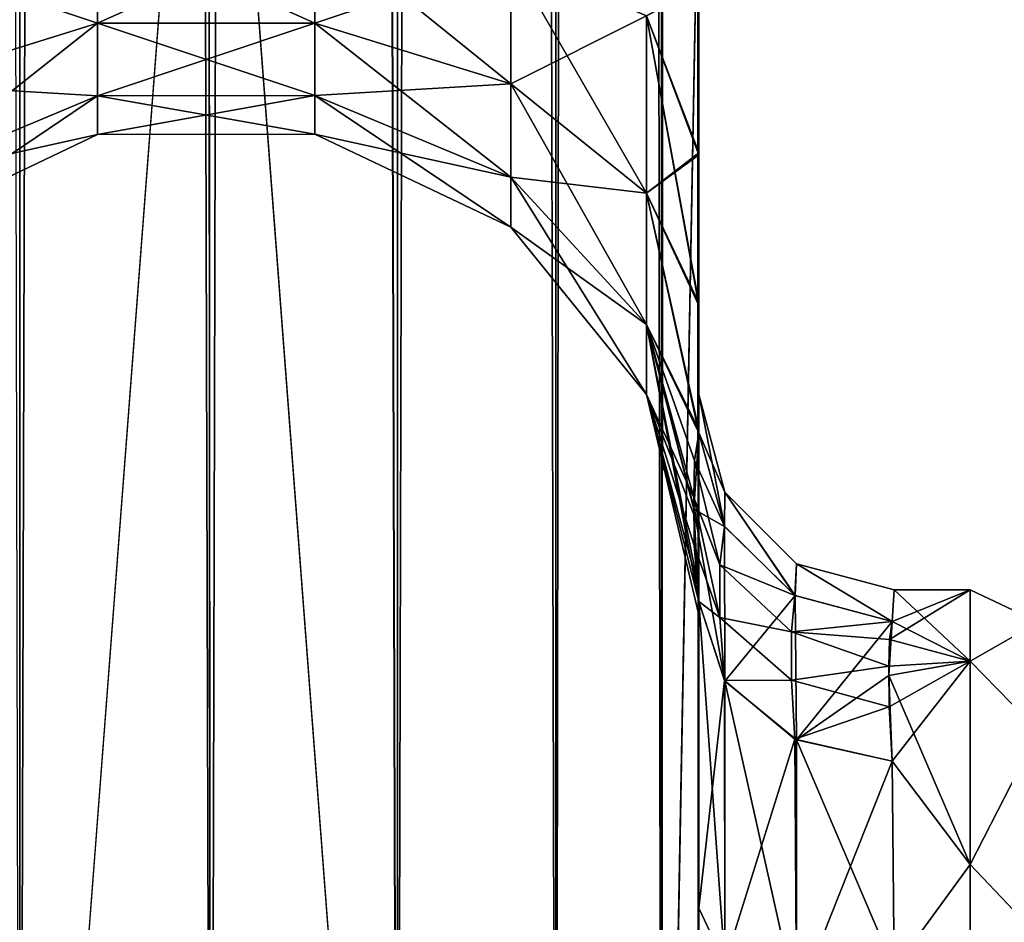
# Model space of a CAD drawing. Extents: x -23 to 470, y -1800 to 0.
# Tile 61 of 198: x 340 to 365, y -1757 to -1733. Entities that reach past the tile are written whole.
import ezdxf

# ---------------------------------------------------------------- set-up
doc = ezdxf.new("R2010")
doc.units = 0
doc.header["$LTSCALE"] = 66.825
for name, color, linetype in [('393', 7, 'CONTINUOUS'), ('397', 7, 'CONTINUOUS'), ('401', 7, 'CONTINUOUS'), ('402', 7, 'CONTINUOUS'), ('403', 7, 'CONTINUOUS'), ('407', 7, 'CONTINUOUS'), ('431', 7, 'CONTINUOUS'), ('432', 7, 'CONTINUOUS'), ('439', 7, 'CONTINUOUS'), ('440', 7, 'CONTINUOUS'), ('441', 7, 'CONTINUOUS'), ('442', 7, 'CONTINUOUS'), ('447', 7, 'CONTINUOUS'), ('448', 7, 'CONTINUOUS')]:
    doc.layers.add(name, color=color, linetype=linetype)

msp = doc.modelspace()

# ---------------------------------------------------------------- linework, layer by layer
at = {"layer": '393', "linetype": 'CONTINUOUS'}
for points in [[(357.55, -1732.609, 0.489), (357.55, -1742.999, 0), (357.55, -1728.15), (357.55, -1732.609, 0.489)], [(357.55, -1728.15), (357.55, -1742.999, 0), (357.55, -1732.606, -0.488), (357.55, -1728.15)], [(357.55, -1780, 41), (357.55, -1782.865, 40.431), (357.55, -1728.15, 41), (357.55, -1780, 41)], [(357.55, -1728.15, 41), (357.55, -1782.865, 40.431), (357.55, -1732.578, 40.518), (357.55, -1728.15, 41)], [(357.55, -1728.15, -41), (357.55, -1732.582, -40.517), (357.55, -1780, -41), (357.55, -1728.15, -41)], [(357.55, -1782.865, 40.431), (357.55, -1783.734, 40), (357.55, -1732.578, 40.518), (357.55, -1782.865, 40.431)], [(357.55, -1732.578, 40.518), (357.55, -1783.734, 40), (357.55, -1736.807, 39.076), (357.55, -1732.578, 40.518)], [(357.55, -1732.582, -40.517), (357.55, -1736.812, -39.073), (357.55, -1782.865, -40.431), (357.55, -1732.582, -40.517)], [(357.55, -1780, -41), (357.55, -1732.582, -40.517), (357.55, -1782.865, -40.431), (357.55, -1780, -41)], [(357.55, -1732.606, -0.488), (357.55, -1742.999, 0), (357.55, -1736.86, -1.949), (357.55, -1732.606, -0.488)], [(357.55, -1736.863, 1.951), (357.55, -1742.999, 0), (357.55, -1732.609, 0.489), (357.55, -1736.863, 1.951)], [(357.55, -1785.305, 38.801), (357.55, -1786.5, 37.234), (357.55, -1736.807, 39.076), (357.55, -1785.305, 38.801)], [(357.55, -1736.807, 39.076), (357.55, -1786.5, 37.234), (357.55, -1740.654, 36.743), (357.55, -1736.807, 39.076)], [(357.55, -1783.734, 40), (357.55, -1785.305, 38.801), (357.55, -1736.807, 39.076), (357.55, -1783.734, 40)], [(357.55, -1736.812, -39.073), (357.55, -1740.659, -36.739), (357.55, -1785.305, -38.801), (357.55, -1736.812, -39.073)], [(357.55, -1782.865, -40.431), (357.55, -1736.812, -39.073), (357.55, -1783.734, -40), (357.55, -1782.865, -40.431)], [(357.55, -1783.734, -40), (357.55, -1736.812, -39.073), (357.55, -1785.305, -38.801), (357.55, -1783.734, -40)], [(357.55, -1736.86, -1.949), (357.55, -1742.999, 0), (357.55, -1740.715, -4.303), (357.55, -1736.86, -1.949)], [(357.55, -1740.718, 4.305), (357.55, -1742.999, 0), (357.55, -1736.863, 1.951), (357.55, -1740.718, 4.305)], [(357.55, -1786.5, 37.234), (357.55, -1786.933, 36.36), (357.55, -1740.654, 36.743), (357.55, -1786.5, 37.234)], [(357.55, -1740.654, 36.743), (357.55, -1786.933, 36.36), (357.55, -1743.902, 33.619), (357.55, -1740.654, 36.743)], [(357.55, -1740.659, -36.739), (357.55, -1743.907, -33.614), (357.55, -1786.933, -36.36), (357.55, -1740.659, -36.739)], [(357.55, -1785.305, -38.801), (357.55, -1740.659, -36.739), (357.55, -1786.5, -37.234), (357.55, -1785.305, -38.801)], [(357.55, -1786.5, -37.234), (357.55, -1740.659, -36.739), (357.55, -1786.933, -36.36), (357.55, -1786.5, -37.234)], [(357.55, -1742.999, 0), (357.55, -1743.98, -7.473), (357.55, -1740.715, -4.303), (357.55, -1742.999, 0)], [(357.55, -1743.98, 7.474), (357.55, -1742.999, 0), (357.55, -1740.718, 4.305), (357.55, -1743.98, 7.474)], [(357.55, -1786.933, 36.36), (357.55, -1787.5, 33.5), (357.55, -1743.902, 33.619), (357.55, -1786.933, 36.36)], [(357.55, -1743.902, 33.619), (357.55, -1787.5, 33.5), (357.55, -1746.388, 29.857), (357.55, -1743.902, 33.619)], [(357.55, -1743.907, -33.614), (357.55, -1746.391, -29.85), (357.55, -1787.5, -33.5), (357.55, -1743.907, -33.614)], [(357.55, -1786.933, -36.36), (357.55, -1743.907, -33.614), (357.55, -1787.5, -33.5), (357.55, -1786.933, -36.36)], [(357.55, -1746.388, 29.857), (357.55, -1787.5, 33.5), (357.55, -1777.301, 28.507), (357.55, -1746.388, 29.857)], [(357.55, -1747.986, 25.66), (357.55, -1746.388, 29.857), (357.55, -1766.309, 28.436), (357.55, -1747.986, 25.66)], [(357.55, -1766.309, 28.436), (357.55, -1746.388, 29.857), (357.55, -1777.301, 28.507), (357.55, -1766.309, 28.436)], [(357.55, -1746.391, -29.85), (357.55, -1747.989, -25.651), (357.55, -1766.309, -28.436), (357.55, -1746.391, -29.85)], [(357.55, -1787.5, -33.5), (357.55, -1746.391, -29.85), (357.55, -1777.301, -28.507), (357.55, -1787.5, -33.5)], [(357.55, -1777.301, -28.507), (357.55, -1746.391, -29.85), (357.55, -1766.309, -28.436), (357.55, -1777.301, -28.507)], [(357.55, -1748.636, 21.226), (357.55, -1747.986, 25.66), (357.55, -1756.145, 24.276), (357.55, -1748.636, 21.226)], [(357.55, -1756.145, 24.276), (357.55, -1747.986, 25.66), (357.55, -1766.309, 28.436), (357.55, -1756.145, 24.276)], [(357.55, -1747.989, -25.651), (357.55, -1748.636, -21.217), (357.55, -1756.146, -24.276), (357.55, -1747.989, -25.651)], [(357.55, -1766.309, -28.436), (357.55, -1747.989, -25.651), (357.55, -1756.146, -24.276), (357.55, -1766.309, -28.436)], [(357.55, -1748.636, -21.217), (357.55, -1748.297, -16.708), (357.55, -1756.146, -24.276), (357.55, -1748.636, -21.217)], [(357.55, -1748.298, 16.71), (357.55, -1748.636, 21.226), (357.55, -1756.145, 24.276), (357.55, -1748.298, 16.71)]]:
    msp.add_3dface(points, dxfattribs=at)
at = {"layer": '397', "linetype": 'CONTINUOUS'}
for points in [[(364.5, -1749.827, 9.184), (364.5, -1748, 0), (362.438, -1749.269, 7.699), (364.5, -1749.827, 9.184)], [(362.438, -1749.269, 7.699), (364.5, -1748, 0), (362.5, -1748.811, 6.186), (362.438, -1749.269, 7.699)], [(362.556, -1748, 0), (364.5, -1749.827, -9.184), (362.5, -1748.811, -6.186), (362.556, -1748, 0)], [(362.5, -1748.811, 6.186), (364.5, -1748, 0), (362.556, -1748, 0), (362.5, -1748.811, 6.186)], [(364.5, -1748, 0), (364.5, -1749.827, -9.184), (362.556, -1748, 0), (364.5, -1748, 0)], [(362.5, -1748.811, -6.186), (364.5, -1749.827, -9.184), (362.416, -1750.196, -10.029), (362.5, -1748.811, -6.186)], [(362.418, -1749.956, 9.491), (364.5, -1749.827, 9.184), (362.438, -1749.269, 7.699), (362.418, -1749.956, 9.491)], [(364.5, -1749.827, -9.184), (364.5, -1755.029, -16.971), (362.416, -1750.196, -10.029), (364.5, -1749.827, -9.184)], [(362.425, -1750.99, 11.601), (364.5, -1749.827, 9.184), (362.418, -1749.956, 9.491), (362.425, -1750.99, 11.601)], [(362.5, -1752.383, 13.826), (364.5, -1749.827, 9.184), (362.425, -1750.99, 11.601), (362.5, -1752.383, 13.826)], [(364.5, -1755.029, 16.971), (364.5, -1749.827, 9.184), (362.5, -1752.383, 13.826), (364.5, -1755.029, 16.971)], [(362.416, -1750.196, -10.029), (364.5, -1755.029, -16.971), (362.5, -1752.383, -13.826), (362.416, -1750.196, -10.029)], [(362.5, -1752.383, -13.826), (364.5, -1755.029, -16.971), (362.554, -1757.703, -19.277), (362.5, -1752.383, -13.826)], [(362.554, -1757.703, 19.277), (364.5, -1755.029, 16.971), (362.5, -1752.383, 13.826), (362.554, -1757.703, 19.277)], [(364.5, -1755.029, -16.971), (364.5, -1762.816, -22.173), (362.554, -1757.703, -19.277), (364.5, -1755.029, -16.971)], [(364.5, -1762.816, 22.173), (364.5, -1755.029, 16.971), (362.554, -1757.703, 19.277), (364.5, -1762.816, 22.173)]]:
    msp.add_3dface(points, dxfattribs=at)
at = {"layer": '401', "linetype": 'CONTINUOUS'}
for points in [[(340.16, -1780, 52.546), (340.16, -20, 52.546), (336.111, -20, 49.839), (340.16, -1780, 52.546)], [(340.16, -1780, 52.546), (345.05, -1780, 53.5), (340.16, -20, 52.546), (340.16, -1780, 52.546)], [(345.05, -1780, 53.5), (345, -1716.55, 53.5), (340.16, -20, 52.546), (345.05, -1780, 53.5)]]:
    msp.add_3dface(points, dxfattribs=at)
at = {"layer": '402', "linetype": 'CONTINUOUS'}
for points in [[(340.16, -1780, -52.546), (336.111, -1780, -49.839), (340.16, -20, -52.546), (340.16, -1780, -52.546)], [(345, -83.45, -53.5), (340.16, -1780, -52.546), (345.05, -20, -53.5), (345, -83.45, -53.5)], [(345.05, -20, -53.5), (340.16, -1780, -52.546), (340.16, -20, -52.546), (345.05, -20, -53.5)], [(340.16, -1780, -52.546), (345, -83.45, -53.5), (345, -1716.55, -53.5), (340.16, -1780, -52.546)], [(345.05, -1780, -53.5), (340.16, -1780, -52.546), (345, -1716.55, -53.5), (345.05, -1780, -53.5)]]:
    msp.add_3dface(points, dxfattribs=at)
at = {"layer": '403', "linetype": 'CONTINUOUS'}
for points in [[(345.05, -1780, -53.5), (345, -1716.55, -53.5), (349.834, -20, -52.548), (345.05, -1780, -53.5)], [(349.834, -1780, -52.548), (345.05, -1780, -53.5), (349.834, -20, -52.548), (349.834, -1780, -52.548)], [(353.889, -1780, -49.839), (349.834, -1780, -52.548), (353.889, -20, -49.839), (353.889, -1780, -49.839)], [(353.889, -20, -49.839), (349.834, -1780, -52.548), (349.834, -20, -52.548), (353.889, -20, -49.839)], [(356.598, -1780, -45.784), (353.889, -1780, -49.839), (356.598, -20, -45.784), (356.598, -1780, -45.784)], [(356.598, -20, -45.784), (353.889, -1780, -49.839), (353.889, -20, -49.839), (356.598, -20, -45.784)], [(357.55, -20, -41), (357.55, -71.85, -41), (356.598, -1780, -45.784), (357.55, -20, -41)], [(357.55, -20, -41), (356.598, -1780, -45.784), (356.598, -20, -45.784), (357.55, -20, -41)], [(357.55, -71.85, -41), (357.55, -1728.15, -41), (356.598, -1780, -45.784), (357.55, -71.85, -41)], [(357.55, -1728.15, -41), (357.55, -1780, -41), (356.598, -1780, -45.784), (357.55, -1728.15, -41)]]:
    msp.add_3dface(points, dxfattribs=at)
at = {"layer": '407', "linetype": 'CONTINUOUS'}
for points in [[(345, -83.45, 53.5), (349.834, -1780, 52.548), (345.05, -20, 53.5), (345, -83.45, 53.5)], [(345.05, -20, 53.5), (349.834, -1780, 52.548), (349.834, -20, 52.548), (345.05, -20, 53.5)], [(349.834, -1780, 52.548), (353.889, -1780, 49.839), (349.834, -20, 52.548), (349.834, -1780, 52.548)], [(349.834, -20, 52.548), (353.889, -1780, 49.839), (353.889, -20, 49.839), (349.834, -20, 52.548)], [(353.889, -1780, 49.839), (356.598, -1780, 45.784), (353.889, -20, 49.839), (353.889, -1780, 49.839)], [(353.889, -20, 49.839), (356.598, -1780, 45.784), (356.598, -20, 45.784), (353.889, -20, 49.839)], [(357.55, -1780, 41), (357.55, -1728.15, 41), (356.598, -20, 45.784), (357.55, -1780, 41)], [(356.598, -1780, 45.784), (357.55, -1780, 41), (356.598, -20, 45.784), (356.598, -1780, 45.784)], [(345, -1716.55, 53.5), (349.834, -1780, 52.548), (345, -83.45, 53.5), (345, -1716.55, 53.5)], [(345.05, -1780, 53.5), (349.834, -1780, 52.548), (345, -1716.55, 53.5), (345.05, -1780, 53.5)]]:
    msp.add_3dface(points, dxfattribs=at)
at = {"layer": '431', "linetype": 'CONTINUOUS'}
for points in [[(337.139, -1731.824, 10.407), (337.139, -1735.054, 12.272), (342.152, -1730.995, 12.684), (337.139, -1731.824, 10.407)], [(342.152, -1730.995, 12.684), (337.139, -1735.054, 12.272), (342.152, -1733.496, 14.129), (342.152, -1730.995, 12.684)], [(342.152, -1733.496, 26.871), (337.139, -1731.824, 30.593), (342.152, -1730.995, 28.316), (342.152, -1733.496, 26.871)], [(342.152, -1730.995, 12.684), (342.152, -1733.496, 14.129), (347.721, -1730.992, 12.69), (342.152, -1730.995, 12.684)], [(347.721, -1730.992, 12.69), (342.152, -1733.496, 14.129), (347.721, -1733.492, 14.133), (347.721, -1730.992, 12.69)], [(347.721, -1733.492, 26.867), (342.152, -1730.995, 28.316), (347.721, -1730.992, 28.31), (347.721, -1733.492, 26.867)], [(342.152, -1733.496, 26.871), (342.152, -1730.995, 28.316), (347.721, -1733.492, 26.867), (342.152, -1733.496, 26.871)], [(347.721, -1730.992, 12.69), (347.721, -1733.492, 14.133), (352.739, -1731.818, 10.423), (347.721, -1730.992, 12.69)], [(347.721, -1733.492, 26.867), (347.721, -1730.992, 28.31), (352.739, -1735.043, 28.715), (347.721, -1733.492, 26.867)], [(347.721, -1730.992, 28.31), (352.739, -1731.818, 30.577), (352.739, -1735.043, 28.715), (347.721, -1730.992, 28.31)], [(337.139, -1735.054, 28.728), (337.139, -1731.824, 30.593), (342.152, -1733.496, 26.871), (337.139, -1735.054, 28.728)], [(347.721, -1733.492, 14.133), (352.739, -1735.043, 12.285), (352.739, -1731.818, 10.423), (347.721, -1733.492, 14.133)], [(356.212, -1733.306, 34.667), (356.212, -1737.841, 32.049), (352.739, -1731.818, 30.577), (356.212, -1733.306, 34.667)], [(352.739, -1731.818, 30.577), (356.212, -1737.841, 32.049), (352.739, -1735.043, 28.715), (352.739, -1731.818, 30.577)], [(352.739, -1735.043, 12.285), (356.212, -1733.306, 6.333), (352.739, -1731.818, 10.423), (352.739, -1735.043, 12.285)], [(357.55, -1732.578, 40.518), (357.55, -1736.807, 39.076), (356.212, -1733.306, 34.667), (357.55, -1732.578, 40.518)], [(357.55, -1736.863, 1.951), (357.55, -1732.609, 0.489), (356.212, -1733.306, 6.333), (357.55, -1736.863, 1.951)], [(356.212, -1737.841, 8.951), (356.212, -1733.306, 6.333), (352.739, -1735.043, 12.285), (356.212, -1737.841, 8.951)], [(356.212, -1737.841, 8.951), (357.55, -1736.863, 1.951), (356.212, -1733.306, 6.333), (356.212, -1737.841, 8.951)], [(357.55, -1736.807, 39.076), (357.55, -1740.654, 36.743), (356.212, -1733.306, 34.667), (357.55, -1736.807, 39.076)], [(356.212, -1733.306, 34.667), (357.55, -1740.654, 36.743), (356.212, -1737.841, 32.049), (356.212, -1733.306, 34.667)], [(337.139, -1735.054, 12.272), (337.139, -1737.452, 15.129), (342.152, -1733.496, 14.129), (337.139, -1735.054, 12.272)], [(342.152, -1733.496, 14.129), (337.139, -1737.452, 15.129), (342.152, -1735.353, 16.341), (342.152, -1733.496, 14.129)], [(342.152, -1735.353, 24.659), (337.139, -1735.054, 28.728), (342.152, -1733.496, 26.871), (342.152, -1735.353, 24.659)], [(342.152, -1733.496, 14.129), (342.152, -1735.353, 16.341), (347.721, -1733.492, 14.133), (342.152, -1733.496, 14.129)], [(347.721, -1733.492, 14.133), (342.152, -1735.353, 16.341), (347.721, -1735.347, 16.345), (347.721, -1733.492, 14.133)], [(347.721, -1735.347, 24.655), (342.152, -1733.496, 26.871), (347.721, -1733.492, 26.867), (347.721, -1735.347, 24.655)], [(342.152, -1735.353, 24.659), (342.152, -1733.496, 26.871), (347.721, -1735.347, 24.655), (342.152, -1735.353, 24.659)], [(347.721, -1733.492, 14.133), (347.721, -1735.347, 16.345), (352.739, -1735.043, 12.285), (347.721, -1733.492, 14.133)], [(347.721, -1735.347, 24.655), (347.721, -1733.492, 26.867), (352.739, -1737.437, 25.862), (347.721, -1735.347, 24.655)], [(347.721, -1733.492, 26.867), (352.739, -1735.043, 28.715), (352.739, -1737.437, 25.862), (347.721, -1733.492, 26.867)], [(337.139, -1737.452, 25.871), (337.139, -1735.054, 28.728), (342.152, -1735.353, 24.659), (337.139, -1737.452, 25.871)], [(347.721, -1735.347, 16.345), (352.739, -1737.437, 15.138), (352.739, -1735.043, 12.285), (347.721, -1735.347, 16.345)], [(356.212, -1737.841, 32.049), (356.212, -1741.207, 28.038), (352.739, -1735.043, 28.715), (356.212, -1737.841, 32.049)], [(352.739, -1735.043, 28.715), (356.212, -1741.207, 28.038), (352.739, -1737.437, 25.862), (352.739, -1735.043, 28.715)], [(352.739, -1737.437, 15.138), (356.212, -1737.841, 8.951), (352.739, -1735.043, 12.285), (352.739, -1737.437, 15.138)], [(337.139, -1737.452, 15.129), (337.139, -1738.728, 18.635), (342.152, -1735.353, 16.341), (337.139, -1737.452, 15.129)], [(342.152, -1735.353, 16.341), (337.139, -1738.728, 18.635), (342.152, -1736.341, 19.056), (342.152, -1735.353, 16.341)], [(342.152, -1736.341, 21.944), (337.139, -1737.452, 25.871), (342.152, -1735.353, 24.659), (342.152, -1736.341, 21.944)], [(342.152, -1735.353, 16.341), (342.152, -1736.341, 19.056), (347.721, -1735.347, 16.345), (342.152, -1735.353, 16.341)], [(347.721, -1735.347, 16.345), (342.152, -1736.341, 19.056), (347.721, -1736.335, 19.057), (347.721, -1735.347, 16.345)], [(347.721, -1736.335, 21.943), (342.152, -1735.353, 24.659), (347.721, -1735.347, 24.655), (347.721, -1736.335, 21.943)], [(342.152, -1736.341, 21.944), (342.152, -1735.353, 24.659), (347.721, -1736.335, 21.943), (342.152, -1736.341, 21.944)], [(347.721, -1735.347, 16.345), (347.721, -1736.335, 19.057), (352.739, -1737.437, 15.138), (347.721, -1735.347, 16.345)], [(347.721, -1736.335, 21.943), (347.721, -1735.347, 24.655), (352.739, -1738.711, 22.362), (347.721, -1736.335, 21.943)], [(347.721, -1735.347, 24.655), (352.739, -1737.437, 25.862), (352.739, -1738.711, 22.362), (347.721, -1735.347, 24.655)], [(337.139, -1738.728, 18.635), (337.139, -1738.728, 22.365), (342.152, -1736.341, 19.056), (337.139, -1738.728, 18.635)], [(337.139, -1738.728, 22.365), (337.139, -1737.452, 25.871), (342.152, -1736.341, 21.944), (337.139, -1738.728, 22.365)], [(342.152, -1736.341, 19.056), (337.139, -1738.728, 22.365), (342.152, -1736.341, 21.944), (342.152, -1736.341, 19.056)], [(342.152, -1736.341, 19.056), (342.152, -1736.341, 21.944), (347.721, -1736.335, 19.057), (342.152, -1736.341, 19.056)], [(347.721, -1736.335, 19.057), (342.152, -1736.341, 21.944), (347.721, -1736.335, 21.943), (347.721, -1736.335, 19.057)], [(347.721, -1736.335, 19.057), (347.721, -1736.335, 21.943), (352.739, -1738.711, 18.638), (347.721, -1736.335, 19.057)], [(347.721, -1736.335, 19.057), (352.739, -1738.711, 18.638), (352.739, -1737.437, 15.138), (347.721, -1736.335, 19.057)], [(347.721, -1736.335, 21.943), (352.739, -1738.711, 22.362), (352.739, -1738.711, 18.638), (347.721, -1736.335, 21.943)], [(357.55, -1740.718, 4.305), (357.55, -1736.863, 1.951), (356.212, -1737.841, 8.951), (357.55, -1740.718, 4.305)], [(356.212, -1741.207, 28.038), (356.212, -1742.997, 23.118), (352.739, -1737.437, 25.862), (356.212, -1741.207, 28.038)], [(352.739, -1737.437, 25.862), (356.212, -1742.997, 23.118), (352.739, -1738.711, 22.362), (352.739, -1737.437, 25.862)], [(356.212, -1741.207, 12.962), (356.212, -1737.841, 8.951), (352.739, -1737.437, 15.138), (356.212, -1741.207, 12.962)], [(352.739, -1738.711, 18.638), (356.212, -1741.207, 12.962), (352.739, -1737.437, 15.138), (352.739, -1738.711, 18.638)], [(357.55, -1743.98, 7.474), (357.55, -1740.718, 4.305), (356.212, -1737.841, 8.951), (357.55, -1743.98, 7.474)], [(356.212, -1741.207, 12.962), (357.55, -1743.98, 7.474), (356.212, -1737.841, 8.951), (356.212, -1741.207, 12.962)], [(357.55, -1740.654, 36.743), (357.55, -1743.902, 33.619), (356.212, -1737.841, 32.049), (357.55, -1740.654, 36.743)], [(356.212, -1737.841, 32.049), (357.55, -1743.902, 33.619), (356.212, -1741.207, 28.038), (356.212, -1737.841, 32.049)], [(356.212, -1742.997, 23.118), (356.212, -1742.997, 17.882), (352.739, -1738.711, 22.362), (356.212, -1742.997, 23.118)], [(356.212, -1742.997, 17.882), (356.212, -1741.207, 12.962), (352.739, -1738.711, 18.638), (356.212, -1742.997, 17.882)], [(352.739, -1738.711, 22.362), (356.212, -1742.997, 17.882), (352.739, -1738.711, 18.638), (352.739, -1738.711, 22.362)], [(357.441, -1744.692, 9.196), (357.55, -1743.98, 7.474), (356.212, -1741.207, 12.962), (357.441, -1744.692, 9.196)], [(357.55, -1743.902, 33.619), (357.55, -1746.388, 29.857), (356.212, -1741.207, 28.038), (357.55, -1743.902, 33.619)], [(357.55, -1746.388, 29.857), (357.55, -1747.986, 25.66), (356.212, -1741.207, 28.038), (357.55, -1746.388, 29.857)], [(356.212, -1741.207, 28.038), (357.55, -1747.986, 25.66), (356.212, -1742.997, 23.118), (356.212, -1741.207, 28.038)], [(357.427, -1745.632, 11.327), (357.441, -1744.692, 9.196), (356.212, -1741.207, 12.962), (357.427, -1745.632, 11.327)], [(356.212, -1742.997, 17.882), (357.427, -1745.632, 11.327), (356.212, -1741.207, 12.962), (356.212, -1742.997, 17.882)], [(357.55, -1747.986, 25.66), (357.55, -1748.636, 21.226), (356.212, -1742.997, 23.118), (357.55, -1747.986, 25.66)], [(357.55, -1748.636, 21.226), (357.55, -1748.298, 16.71), (356.212, -1742.997, 17.882), (357.55, -1748.636, 21.226)], [(356.212, -1742.997, 23.118), (357.55, -1748.636, 21.226), (356.212, -1742.997, 17.882), (356.212, -1742.997, 23.118)], [(357.55, -1748.298, 16.71), (357.432, -1746.866, 13.93), (356.212, -1742.997, 17.882), (357.55, -1748.298, 16.71)], [(357.432, -1746.866, 13.93), (357.427, -1745.632, 11.327), (356.212, -1742.997, 17.882), (357.432, -1746.866, 13.93)]]:
    msp.add_3dface(points, dxfattribs=at)
at = {"layer": '432', "linetype": 'CONTINUOUS'}
for points in [[(337.139, -1731.824, -30.593), (337.139, -1735.054, -28.728), (342.152, -1730.995, -28.316), (337.139, -1731.824, -30.593)], [(342.152, -1730.995, -28.316), (337.139, -1735.054, -28.728), (342.152, -1733.496, -26.871), (342.152, -1730.995, -28.316)], [(342.152, -1733.496, -14.129), (337.139, -1731.824, -10.407), (342.152, -1730.995, -12.684), (342.152, -1733.496, -14.129)], [(342.152, -1730.995, -28.316), (342.152, -1733.496, -26.871), (347.721, -1730.992, -28.31), (342.152, -1730.995, -28.316)], [(347.721, -1730.992, -28.31), (342.152, -1733.496, -26.871), (347.721, -1733.492, -26.867), (347.721, -1730.992, -28.31)], [(347.721, -1733.492, -14.133), (342.152, -1730.995, -12.684), (347.721, -1730.992, -12.69), (347.721, -1733.492, -14.133)], [(342.152, -1733.496, -14.129), (342.152, -1730.995, -12.684), (347.721, -1733.492, -14.133), (342.152, -1733.496, -14.129)], [(347.721, -1730.992, -28.31), (347.721, -1733.492, -26.867), (352.739, -1731.818, -30.577), (347.721, -1730.992, -28.31)], [(347.721, -1733.492, -14.133), (347.721, -1730.992, -12.69), (352.739, -1735.043, -12.285), (347.721, -1733.492, -14.133)], [(347.721, -1730.992, -12.69), (352.739, -1731.818, -10.423), (352.739, -1735.043, -12.285), (347.721, -1730.992, -12.69)], [(337.139, -1735.054, -12.272), (337.139, -1731.824, -10.407), (342.152, -1733.496, -14.129), (337.139, -1735.054, -12.272)], [(347.721, -1733.492, -26.867), (352.739, -1735.043, -28.715), (352.739, -1731.818, -30.577), (347.721, -1733.492, -26.867)], [(356.212, -1733.306, -6.333), (356.212, -1737.841, -8.951), (352.739, -1731.818, -10.423), (356.212, -1733.306, -6.333)], [(352.739, -1731.818, -10.423), (356.212, -1737.841, -8.951), (352.739, -1735.043, -12.285), (352.739, -1731.818, -10.423)], [(352.739, -1735.043, -28.715), (356.212, -1733.306, -34.667), (352.739, -1731.818, -30.577), (352.739, -1735.043, -28.715)], [(357.55, -1736.812, -39.073), (357.55, -1732.582, -40.517), (356.212, -1733.306, -34.667), (357.55, -1736.812, -39.073)], [(357.55, -1732.606, -0.488), (357.55, -1736.86, -1.949), (356.212, -1733.306, -6.333), (357.55, -1732.606, -0.488)], [(356.212, -1737.841, -32.049), (356.212, -1733.306, -34.667), (352.739, -1735.043, -28.715), (356.212, -1737.841, -32.049)], [(357.55, -1736.86, -1.949), (357.55, -1740.715, -4.303), (356.212, -1733.306, -6.333), (357.55, -1736.86, -1.949)], [(356.212, -1733.306, -6.333), (357.55, -1740.715, -4.303), (356.212, -1737.841, -8.951), (356.212, -1733.306, -6.333)], [(356.212, -1737.841, -32.049), (357.55, -1736.812, -39.073), (356.212, -1733.306, -34.667), (356.212, -1737.841, -32.049)], [(337.139, -1735.054, -28.728), (337.139, -1737.452, -25.871), (342.152, -1733.496, -26.871), (337.139, -1735.054, -28.728)], [(342.152, -1733.496, -26.871), (337.139, -1737.452, -25.871), (342.152, -1735.353, -24.659), (342.152, -1733.496, -26.871)], [(342.152, -1735.353, -16.341), (337.139, -1735.054, -12.272), (342.152, -1733.496, -14.129), (342.152, -1735.353, -16.341)], [(342.152, -1733.496, -26.871), (342.152, -1735.353, -24.659), (347.721, -1733.492, -26.867), (342.152, -1733.496, -26.871)], [(347.721, -1733.492, -26.867), (342.152, -1735.353, -24.659), (347.721, -1735.347, -24.655), (347.721, -1733.492, -26.867)], [(347.721, -1735.347, -16.345), (342.152, -1733.496, -14.129), (347.721, -1733.492, -14.133), (347.721, -1735.347, -16.345)], [(342.152, -1735.353, -16.341), (342.152, -1733.496, -14.129), (347.721, -1735.347, -16.345), (342.152, -1735.353, -16.341)], [(347.721, -1733.492, -26.867), (347.721, -1735.347, -24.655), (352.739, -1735.043, -28.715), (347.721, -1733.492, -26.867)], [(347.721, -1735.347, -16.345), (347.721, -1733.492, -14.133), (352.739, -1737.437, -15.138), (347.721, -1735.347, -16.345)], [(347.721, -1733.492, -14.133), (352.739, -1735.043, -12.285), (352.739, -1737.437, -15.138), (347.721, -1733.492, -14.133)], [(337.139, -1737.452, -15.129), (337.139, -1735.054, -12.272), (342.152, -1735.353, -16.341), (337.139, -1737.452, -15.129)], [(347.721, -1735.347, -24.655), (352.739, -1737.437, -25.862), (352.739, -1735.043, -28.715), (347.721, -1735.347, -24.655)], [(356.212, -1737.841, -8.951), (356.212, -1741.207, -12.962), (352.739, -1735.043, -12.285), (356.212, -1737.841, -8.951)], [(352.739, -1735.043, -12.285), (356.212, -1741.207, -12.962), (352.739, -1737.437, -15.138), (352.739, -1735.043, -12.285)], [(352.739, -1737.437, -25.862), (356.212, -1737.841, -32.049), (352.739, -1735.043, -28.715), (352.739, -1737.437, -25.862)], [(337.139, -1737.452, -25.871), (337.139, -1738.728, -22.365), (342.152, -1735.353, -24.659), (337.139, -1737.452, -25.871)], [(342.152, -1735.353, -24.659), (337.139, -1738.728, -22.365), (342.152, -1736.341, -21.944), (342.152, -1735.353, -24.659)], [(342.152, -1736.341, -19.056), (337.139, -1737.452, -15.129), (342.152, -1735.353, -16.341), (342.152, -1736.341, -19.056)], [(342.152, -1735.353, -24.659), (342.152, -1736.341, -21.944), (347.721, -1735.347, -24.655), (342.152, -1735.353, -24.659)], [(347.721, -1735.347, -24.655), (342.152, -1736.341, -21.944), (347.721, -1736.335, -21.943), (347.721, -1735.347, -24.655)], [(347.721, -1736.335, -19.057), (342.152, -1735.353, -16.341), (347.721, -1735.347, -16.345), (347.721, -1736.335, -19.057)], [(342.152, -1736.341, -19.056), (342.152, -1735.353, -16.341), (347.721, -1736.335, -19.057), (342.152, -1736.341, -19.056)], [(347.721, -1735.347, -24.655), (347.721, -1736.335, -21.943), (352.739, -1737.437, -25.862), (347.721, -1735.347, -24.655)], [(347.721, -1736.335, -19.057), (347.721, -1735.347, -16.345), (352.739, -1738.711, -18.638), (347.721, -1736.335, -19.057)], [(347.721, -1735.347, -16.345), (352.739, -1737.437, -15.138), (352.739, -1738.711, -18.638), (347.721, -1735.347, -16.345)], [(337.139, -1738.728, -22.365), (337.139, -1738.728, -18.635), (342.152, -1736.341, -21.944), (337.139, -1738.728, -22.365)], [(337.139, -1738.728, -18.635), (337.139, -1737.452, -15.129), (342.152, -1736.341, -19.056), (337.139, -1738.728, -18.635)], [(342.152, -1736.341, -21.944), (337.139, -1738.728, -18.635), (342.152, -1736.341, -19.056), (342.152, -1736.341, -21.944)], [(342.152, -1736.341, -21.944), (342.152, -1736.341, -19.056), (347.721, -1736.335, -21.943), (342.152, -1736.341, -21.944)], [(347.721, -1736.335, -21.943), (342.152, -1736.341, -19.056), (347.721, -1736.335, -19.057), (347.721, -1736.335, -21.943)], [(347.721, -1736.335, -21.943), (347.721, -1736.335, -19.057), (352.739, -1738.711, -22.362), (347.721, -1736.335, -21.943)], [(347.721, -1736.335, -21.943), (352.739, -1738.711, -22.362), (352.739, -1737.437, -25.862), (347.721, -1736.335, -21.943)], [(347.721, -1736.335, -19.057), (352.739, -1738.711, -18.638), (352.739, -1738.711, -22.362), (347.721, -1736.335, -19.057)], [(357.55, -1740.659, -36.739), (357.55, -1736.812, -39.073), (356.212, -1737.841, -32.049), (357.55, -1740.659, -36.739)], [(356.212, -1741.207, -12.962), (356.212, -1742.997, -17.882), (352.739, -1737.437, -15.138), (356.212, -1741.207, -12.962)], [(352.739, -1737.437, -15.138), (356.212, -1742.997, -17.882), (352.739, -1738.711, -18.638), (352.739, -1737.437, -15.138)], [(356.212, -1741.207, -28.038), (356.212, -1737.841, -32.049), (352.739, -1737.437, -25.862), (356.212, -1741.207, -28.038)], [(352.739, -1738.711, -22.362), (356.212, -1741.207, -28.038), (352.739, -1737.437, -25.862), (352.739, -1738.711, -22.362)], [(357.55, -1740.715, -4.303), (357.55, -1743.98, -7.473), (356.212, -1737.841, -8.951), (357.55, -1740.715, -4.303)], [(356.212, -1737.841, -8.951), (357.55, -1743.98, -7.473), (356.212, -1741.207, -12.962), (356.212, -1737.841, -8.951)], [(357.55, -1743.907, -33.614), (357.55, -1740.659, -36.739), (356.212, -1737.841, -32.049), (357.55, -1743.907, -33.614)], [(356.212, -1741.207, -28.038), (357.55, -1743.907, -33.614), (356.212, -1737.841, -32.049), (356.212, -1741.207, -28.038)], [(356.212, -1742.997, -17.882), (356.212, -1742.997, -23.118), (352.739, -1738.711, -18.638), (356.212, -1742.997, -17.882)], [(356.212, -1742.997, -23.118), (356.212, -1741.207, -28.038), (352.739, -1738.711, -22.362), (356.212, -1742.997, -23.118)], [(352.739, -1738.711, -18.638), (356.212, -1742.997, -23.118), (352.739, -1738.711, -22.362), (352.739, -1738.711, -18.638)], [(357.55, -1743.98, -7.473), (357.426, -1745.935, -11.985), (356.212, -1741.207, -12.962), (357.55, -1743.98, -7.473)], [(357.426, -1745.935, -11.985), (357.55, -1748.297, -16.708), (356.212, -1741.207, -12.962), (357.426, -1745.935, -11.985)], [(356.212, -1741.207, -12.962), (357.55, -1748.297, -16.708), (356.212, -1742.997, -17.882), (356.212, -1741.207, -12.962)], [(357.55, -1746.391, -29.85), (357.55, -1743.907, -33.614), (356.212, -1741.207, -28.038), (357.55, -1746.391, -29.85)], [(356.212, -1742.997, -23.118), (357.55, -1746.391, -29.85), (356.212, -1741.207, -28.038), (356.212, -1742.997, -23.118)], [(357.55, -1748.297, -16.708), (357.55, -1748.636, -21.217), (356.212, -1742.997, -17.882), (357.55, -1748.297, -16.708)], [(357.55, -1748.636, -21.217), (357.55, -1747.989, -25.651), (356.212, -1742.997, -23.118), (357.55, -1748.636, -21.217)], [(356.212, -1742.997, -17.882), (357.55, -1748.636, -21.217), (356.212, -1742.997, -23.118), (356.212, -1742.997, -17.882)], [(357.55, -1747.989, -25.651), (357.55, -1746.391, -29.85), (356.212, -1742.997, -23.118), (357.55, -1747.989, -25.651)]]:
    msp.add_3dface(points, dxfattribs=at)
at = {"layer": '439', "linetype": 'CONTINUOUS'}
for points in [[(357.55, -1756.146, -24.276), (357.55, -1748.297, -16.708), (358.221, -1757.552, -22.213), (357.55, -1756.146, -24.276)], [(357.55, -1748.297, -16.708), (358.221, -1750.341, -15.266), (358.221, -1757.552, -22.213), (357.55, -1748.297, -16.708)], [(358.221, -1750.341, -15.266), (360.055, -1751.838, -14.211), (360.055, -1758.551, -20.678), (358.221, -1750.341, -15.266)], [(358.221, -1757.552, -22.213), (358.221, -1750.341, -15.266), (360.055, -1758.551, -20.678), (358.221, -1757.552, -22.213)], [(362.5, -1752.383, -13.826), (362.554, -1757.703, -19.277), (360.055, -1751.838, -14.211), (362.5, -1752.383, -13.826)], [(360.055, -1751.838, -14.211), (362.554, -1757.703, -19.277), (360.055, -1758.551, -20.678), (360.055, -1751.838, -14.211)], [(357.55, -1766.309, -28.436), (357.55, -1756.146, -24.276), (358.221, -1757.552, -22.213), (357.55, -1766.309, -28.436)]]:
    msp.add_3dface(points, dxfattribs=at)
at = {"layer": '440', "linetype": 'CONTINUOUS'}
for points in [[(357.55, -1748.298, 16.71), (357.55, -1756.145, 24.276), (358.205, -1750.319, 15.281), (357.55, -1748.298, 16.71)], [(358.205, -1750.319, 15.281), (357.55, -1756.145, 24.276), (358.221, -1757.552, 22.213), (358.205, -1750.319, 15.281)], [(360.013, -1751.818, 14.225), (358.205, -1750.319, 15.281), (358.221, -1757.552, 22.213), (360.013, -1751.818, 14.225)], [(360.013, -1751.818, 14.225), (358.221, -1757.552, 22.213), (360.055, -1758.551, 20.678), (360.013, -1751.818, 14.225)], [(362.5, -1752.383, 13.826), (360.013, -1751.818, 14.225), (360.055, -1758.551, 20.678), (362.5, -1752.383, 13.826)], [(362.554, -1757.703, 19.277), (362.5, -1752.383, 13.826), (360.055, -1758.551, 20.678), (362.554, -1757.703, 19.277)], [(357.55, -1756.145, 24.276), (357.55, -1766.309, 28.436), (358.221, -1757.552, 22.213), (357.55, -1756.145, 24.276)]]:
    msp.add_3dface(points, dxfattribs=at)
at = {"layer": '441', "linetype": 'CONTINUOUS'}
for points in [[(357.55, -1743.98, -7.473), (357.55, -1742.999, 0), (358.221, -1745.502), (357.55, -1743.98, -7.473)], [(357.55, -1742.999, 0), (357.55, -1743.98, 7.474), (358.205, -1746.371, 6.836), (357.55, -1742.999, 0)], [(358.221, -1745.502), (357.55, -1742.999, 0), (358.205, -1746.371, 6.836), (358.221, -1745.502)], [(358.212, -1746.381, -6.834), (357.55, -1743.98, -7.473), (358.221, -1745.502), (358.212, -1746.381, -6.834)], [(360.013, -1748.143, 6.364), (358.221, -1745.502), (358.205, -1746.371, 6.836), (360.013, -1748.143, 6.364)], [(360.021, -1748.147, -6.363), (358.212, -1746.381, -6.834), (358.221, -1745.502), (360.021, -1748.147, -6.363)], [(360.054, -1747.332), (360.021, -1748.147, -6.363), (358.221, -1745.502), (360.054, -1747.332)], [(360.054, -1747.332), (358.221, -1745.502), (360.013, -1748.143, 6.364), (360.054, -1747.332)], [(362.5, -1748.811, 6.186), (360.054, -1747.332), (360.013, -1748.143, 6.364), (362.5, -1748.811, 6.186)], [(362.5, -1748.811, -6.186), (360.021, -1748.147, -6.363), (360.054, -1747.332), (362.5, -1748.811, -6.186)], [(362.5, -1748.811, 6.186), (362.556, -1748, 0), (360.054, -1747.332), (362.5, -1748.811, 6.186)], [(362.556, -1748, 0), (362.5, -1748.811, -6.186), (360.054, -1747.332), (362.556, -1748, 0)]]:
    msp.add_3dface(points, dxfattribs=at)
at = {"layer": '442', "linetype": 'CONTINUOUS'}
for points in [[(364.5, -1749.827, -9.184), (364.5, -1748, 0), (366.248, -1748.825, -4.086), (364.5, -1749.827, -9.184)], [(364.5, -1748, 0), (364.5, -1749.827, 9.184), (366.248, -1748.825, 4.086), (364.5, -1748, 0)], [(364.5, -1748, 0), (366.248, -1748.825, 4.086), (366.248, -1748.825, -4.086), (364.5, -1748, 0)], [(364.5, -1749.827, -9.184), (366.248, -1748.825, -4.086), (366.248, -1751.621, -11.766), (364.5, -1749.827, -9.184)], [(364.5, -1749.827, 9.184), (366.248, -1751.621, 11.766), (366.248, -1748.825, 4.086), (364.5, -1749.827, 9.184)], [(364.5, -1755.029, -16.971), (364.5, -1749.827, -9.184), (366.248, -1751.621, -11.766), (364.5, -1755.029, -16.971)], [(364.5, -1749.827, 9.184), (364.5, -1755.029, 16.971), (366.248, -1751.621, 11.766), (364.5, -1749.827, 9.184)], [(364.5, -1755.029, -16.971), (366.248, -1751.621, -11.766), (366.248, -1756.874, -18.027), (364.5, -1755.029, -16.971)], [(364.5, -1755.029, 16.971), (366.248, -1756.874, 18.027), (366.248, -1751.621, 11.766), (364.5, -1755.029, 16.971)], [(364.5, -1762.816, -22.173), (364.5, -1755.029, -16.971), (366.248, -1756.874, -18.027), (364.5, -1762.816, -22.173)], [(364.5, -1755.029, 16.971), (364.5, -1762.816, 22.173), (366.248, -1756.874, 18.027), (364.5, -1755.029, 16.971)]]:
    msp.add_3dface(points, dxfattribs=at)
at = {"layer": '447', "linetype": 'CONTINUOUS'}
for points in [[(357.55, -1743.98, 7.474), (357.441, -1744.692, 9.196), (358.205, -1746.371, 6.836), (357.55, -1743.98, 7.474)], [(357.441, -1744.692, 9.196), (357.427, -1745.632, 11.327), (358.091, -1747.362, 9.769), (357.441, -1744.692, 9.196)], [(358.205, -1746.371, 6.836), (357.441, -1744.692, 9.196), (358.091, -1747.362, 9.769), (358.205, -1746.371, 6.836)], [(357.427, -1745.632, 11.327), (357.432, -1746.866, 13.93), (358.093, -1748.704, 12.639), (357.427, -1745.632, 11.327)], [(358.091, -1747.362, 9.769), (357.427, -1745.632, 11.327), (358.093, -1748.704, 12.639), (358.091, -1747.362, 9.769)], [(360.013, -1748.143, 6.364), (358.205, -1746.371, 6.836), (358.091, -1747.362, 9.769), (360.013, -1748.143, 6.364)], [(357.432, -1746.866, 13.93), (357.55, -1748.298, 16.71), (358.093, -1748.704, 12.639), (357.432, -1746.866, 13.93)], [(360.013, -1748.143, 6.364), (358.091, -1747.362, 9.769), (359.923, -1749.072, 9.104), (360.013, -1748.143, 6.364)], [(358.091, -1747.362, 9.769), (358.093, -1748.704, 12.639), (359.923, -1749.072, 9.104), (358.091, -1747.362, 9.769)], [(358.093, -1748.704, 12.639), (357.55, -1748.298, 16.71), (358.205, -1750.319, 15.281), (358.093, -1748.704, 12.639)], [(362.5, -1748.811, 6.186), (360.013, -1748.143, 6.364), (359.923, -1749.072, 9.104), (362.5, -1748.811, 6.186)], [(358.093, -1748.704, 12.639), (358.205, -1750.319, 15.281), (359.925, -1750.31, 11.754), (358.093, -1748.704, 12.639)], [(359.923, -1749.072, 9.104), (358.093, -1748.704, 12.639), (359.925, -1750.31, 11.754), (359.923, -1749.072, 9.104)], [(362.438, -1749.269, 7.699), (362.5, -1748.811, 6.186), (359.923, -1749.072, 9.104), (362.438, -1749.269, 7.699)], [(362.418, -1749.956, 9.491), (362.438, -1749.269, 7.699), (359.923, -1749.072, 9.104), (362.418, -1749.956, 9.491)], [(362.418, -1749.956, 9.491), (359.923, -1749.072, 9.104), (359.925, -1750.31, 11.754), (362.418, -1749.956, 9.491)], [(362.425, -1750.99, 11.601), (362.418, -1749.956, 9.491), (359.925, -1750.31, 11.754), (362.425, -1750.99, 11.601)], [(359.925, -1750.31, 11.754), (358.205, -1750.319, 15.281), (360.013, -1751.818, 14.225), (359.925, -1750.31, 11.754)], [(362.425, -1750.99, 11.601), (359.925, -1750.31, 11.754), (360.013, -1751.818, 14.225), (362.425, -1750.99, 11.601)], [(362.5, -1752.383, 13.826), (362.425, -1750.99, 11.601), (360.013, -1751.818, 14.225), (362.5, -1752.383, 13.826)]]:
    msp.add_3dface(points, dxfattribs=at)
at = {"layer": '448', "linetype": 'CONTINUOUS'}
for points in [[(357.426, -1745.935, -11.985), (357.55, -1743.98, -7.473), (358.212, -1746.381, -6.834), (357.426, -1745.935, -11.985)], [(357.55, -1748.297, -16.708), (357.426, -1745.935, -11.985), (358.221, -1750.341, -15.266), (357.55, -1748.297, -16.708)], [(358.221, -1750.341, -15.266), (357.426, -1745.935, -11.985), (358.212, -1746.381, -6.834), (358.221, -1750.341, -15.266)], [(360.021, -1748.147, -6.363), (358.221, -1750.341, -15.266), (358.212, -1746.381, -6.834), (360.021, -1748.147, -6.363)], [(360.055, -1751.838, -14.211), (358.221, -1750.341, -15.266), (360.021, -1748.147, -6.363), (360.055, -1751.838, -14.211)], [(362.5, -1748.811, -6.186), (360.055, -1751.838, -14.211), (360.021, -1748.147, -6.363), (362.5, -1748.811, -6.186)], [(362.5, -1748.811, -6.186), (362.416, -1750.196, -10.029), (360.055, -1751.838, -14.211), (362.5, -1748.811, -6.186)], [(362.416, -1750.196, -10.029), (362.5, -1752.383, -13.826), (360.055, -1751.838, -14.211), (362.416, -1750.196, -10.029)]]:
    msp.add_3dface(points, dxfattribs=at)

doc.saveas('drawing.dxf')
